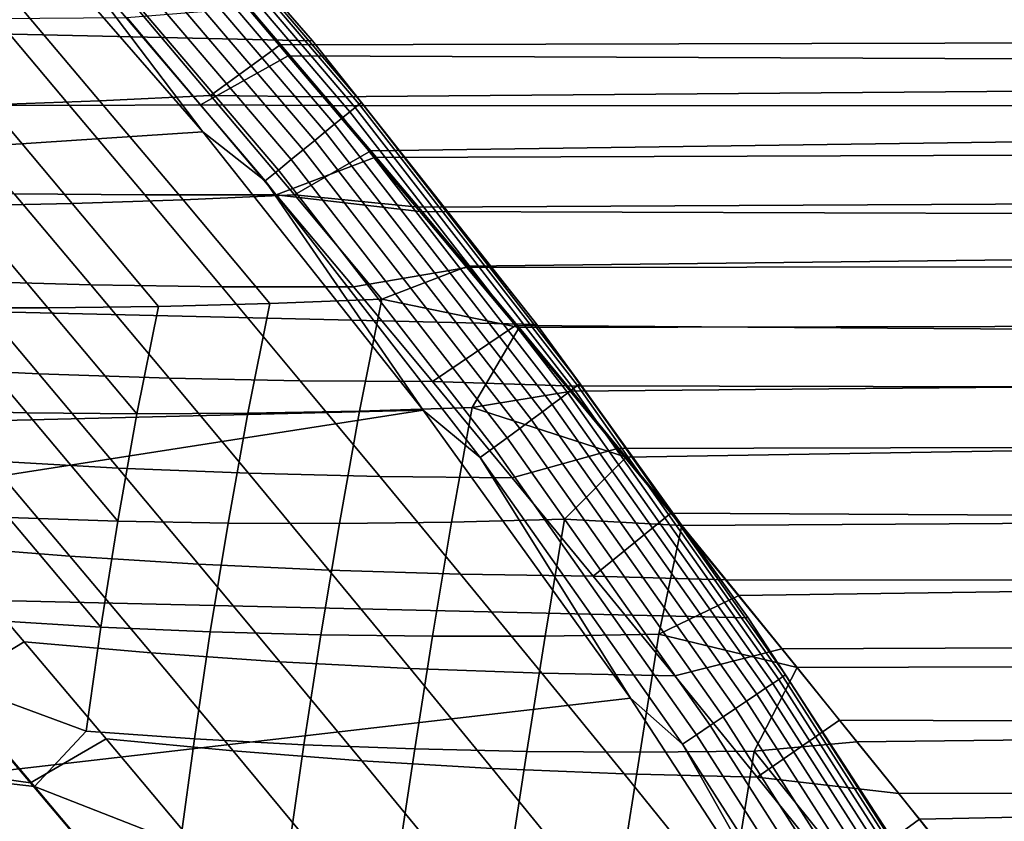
# Model space of a CAD drawing. Header units: metres. Extents: x -28 to 70, y -212 to 28.
# Tile 175 of 239: x 20.13 to 23.59, y 14.83 to 17.64. Entities that reach past the tile are written whole.
import ezdxf

# ---------------------------------------------------------------- set-up
doc = ezdxf.new("R2010")
doc.units = ezdxf.units.M
doc.layers.add('solid_10_261_102_XXX', color=7, linetype='CONTINUOUS')

msp = doc.modelspace()

# ---------------------------------------------------------------- linework, layer by layer
at = {"layer": 'solid_10_261_102_XXX'}
for points in [[(-20.322767, 18.526602, -5), (21.156691, 17.568279, -5), (21.94552, 16.572386, -5), (-21.156691, 17.568279, -5)], [(-20.322767, 18.526602, -5), (20.322767, 18.526602, -5), (21.156691, 17.568279, -5)], [(20.322742, 18.526632, -0.5), (21.156683, 17.568289, -0.5), (21.156691, 17.568279, -5), (20.322767, 18.526602, -5)], [(20.517391, 18.305479, -0.440391), (21.156683, 17.568289, -0.5), (20.322742, 18.526632, -0.5)], [(20.509317, 18.298277, -0.380929), (21.320902, 17.34584, -0.380929), (21.329294, 17.352669, -0.440391), (20.517391, 18.305479, -0.440391)], [(21.329294, 17.352669, -0.440391), (21.156683, 17.568289, -0.5), (20.517391, 18.305479, -0.440391)], [(21.287807, 17.318916, -0.268066), (20.477484, 18.269875, -0.268066), (20.454187, 18.24909, -0.216316), (21.26359, 17.299213, -0.216316)], [(21.307005, 17.334536, -0.323206), (20.495951, 18.28635, -0.323206), (20.477484, 18.269875, -0.268066), (21.287807, 17.318916, -0.268066)], [(21.320902, 17.34584, -0.380929), (20.509317, 18.298277, -0.380929), (20.495951, 18.28635, -0.323206), (21.307005, 17.334536, -0.323206)], [(21.26359, 17.299213, -0.216316), (20.454187, 18.24909, -0.216316), (20.426401, 18.2243, -0.16871), (21.234705, 17.275715, -0.16871)], [(21.234705, 17.275715, -0.16871), (20.426401, 18.2243, -0.16871), (20.394533, 18.195868, -0.125945), (21.201576, 17.248762, -0.125945)], [(19.95303, 18.190014), (13.357579, 17.480703), (14.186542, 16.814932), (20.771799, 17.249125)], [(20.191931, 18.015106, -0.003646), (19.95303, 18.190014), (20.771799, 17.249125)], [(21.164686, 17.21875, -0.088645), (20.359049, 18.164207, -0.088645), (20.320463, 18.129782, -0.057356), (21.124575, 17.186117, -0.057356)], [(21.201576, 17.248762, -0.125945), (20.394533, 18.195868, -0.125945), (20.359049, 18.164207, -0.088645), (21.164686, 17.21875, -0.088645)], [(21.124575, 17.186117, -0.057356), (20.320463, 18.129782, -0.057356), (20.279345, 18.093096, -0.032535), (21.081827, 17.151339, -0.032535)], [(21.081827, 17.151339, -0.032535), (20.279345, 18.093096, -0.032535), (20.23629, 18.054684, -0.014544), (21.037071, 17.114925, -0.014544)], [(21.043686, 17.554531, 123.583237), (54.200001, 17.638426, 123.427933), (54.200001, 18.079786, 122.551102), (20.893282, 17.728802, 123.256866)], [(21.037071, 17.114925, -0.014544), (20.23629, 18.054684, -0.014544), (20.191931, 18.015106, -0.003646), (20.990955, 17.07741, -0.003646)], [(20.990955, 17.07741, -0.003646), (20.191931, 18.015106, -0.003646), (20.771799, 17.249125)], [(21.071486, 17.516365, 104.347183), (20.928255, 17.684341, 104.658478), (68.738998, 17.805134, 104.890816), (68.738998, 17.328562, 104.013962)], [(20.799059, 17.377296, 123.906815), (21.043686, 17.554531, 123.583237), (20.893282, 17.728802, 123.256866), (20.518671, 17.708246, 123.30365)], [(19.742647, 17.672377, 123.448631), (20.020493, 17.343615, 124.047447), (20.409006, 17.358265, 123.970711), (20.130033, 17.688347, 123.370163)], [(20.130033, 17.688347, 123.370163), (20.409006, 17.358265, 123.970711), (20.799059, 17.377296, 123.906815), (20.518671, 17.708246, 123.30365)], [(20.76362, 17.344252, 104.029564), (20.503929, 17.651321, 104.585304), (20.928255, 17.684341, 104.658478), (21.071486, 17.516365, 104.347183)], [(19.845087, 17.344501, 103.932457), (19.588268, 17.64888, 104.489456), (20.045258, 17.647785, 104.544655), (20.303331, 17.341791, 103.988846)], [(20.303331, 17.341791, 103.988846), (20.045258, 17.647785, 104.544655), (20.503929, 17.651321, 104.585304), (20.76362, 17.344252, 104.029564)], [(21.043686, 17.554531, 123.583237), (21.199764, 17.372532, 123.909348), (54.200001, 17.638426, 123.427933)], [(21.199764, 17.372532, 123.909348), (21.36145, 17.182489, 124.235336), (54.200001, 17.638426, 123.427933)], [(21.528912, 16.984024, 124.561394), (54.200001, 17.154572, 124.282051), (54.200001, 17.638426, 123.427933), (21.36145, 17.182489, 124.235336)], [(-21.156691, 17.568279, -5), (21.94552, 16.572386, -5), (22.687424, 15.541261, -5), (-21.94552, 16.572386, -5)], [(20.799059, 17.377296, 123.906815), (21.199764, 17.372532, 123.909348), (21.043686, 17.554531, 123.583237)], [(21.156683, 17.568289, -0.5), (21.945473, 16.572454, -0.5), (21.94552, 16.572386, -5), (21.156691, 17.568279, -5)], [(21.329294, 17.352669, -0.440391), (21.945473, 16.572454, -0.5), (21.156683, 17.568289, -0.5)], [(20.76362, 17.344252, 104.029564), (21.071486, 17.516365, 104.347183), (21.220165, 17.341368, 104.036217)], [(21.220165, 17.341368, 104.036217), (21.071486, 17.516365, 104.347183), (68.738998, 17.328562, 104.013962)], [(20.409006, 17.358265, 123.970711), (20.702065, 17.010189, 124.556694), (21.0937, 17.027773, 124.496086), (20.799059, 17.377296, 123.906815)], [(20.799059, 17.377296, 123.906815), (21.0937, 17.027773, 124.496086), (21.36145, 17.182489, 124.235336), (21.199764, 17.372532, 123.909348)], [(19.633913, 17.333487, 124.136688), (19.9247, 16.989515, 124.718689), (20.312263, 16.997398, 124.63102), (20.020493, 17.343615, 124.047447)], [(20.108612, 17.031763, 103.399796), (19.845087, 17.344501, 103.932457), (20.303331, 17.341791, 103.988846), (20.567944, 17.027206, 103.456963)], [(20.020493, 17.343615, 124.047447), (20.312263, 16.997398, 124.63102), (20.702065, 17.010189, 124.556694), (20.409006, 17.358265, 123.970711)], [(20.567944, 17.027206, 103.456963), (20.303331, 17.341791, 103.988846), (20.76362, 17.344252, 104.029564), (21.029682, 17.028316, 103.497345)], [(21.029682, 17.028316, 103.497345), (20.76362, 17.344252, 104.029564), (21.220165, 17.341368, 104.036217), (21.374384, 17.159128, 103.725548)], [(21.374384, 17.159128, 103.725548), (21.220165, 17.341368, 104.036217), (68.738998, 17.328562, 104.013962)], [(22.073898, 16.34679, -0.323206), (21.307005, 17.334536, -0.323206), (21.287807, 17.318916, -0.268066), (22.05401, 16.332062, -0.268066)], [(22.088295, 16.357452, -0.380929), (21.320902, 17.34584, -0.380929), (21.307005, 17.334536, -0.323206), (22.073898, 16.34679, -0.323206)], [(21.320902, 17.34584, -0.380929), (22.088295, 16.357452, -0.380929), (22.096991, 16.363892, -0.440391), (21.329294, 17.352669, -0.440391)], [(22.096991, 16.363892, -0.440391), (21.945473, 16.572454, -0.5), (21.329294, 17.352669, -0.440391)], [(22.028921, 16.313482, -0.216316), (21.26359, 17.299213, -0.216316), (21.234705, 17.275715, -0.16871), (21.998997, 16.291323, -0.16871)], [(22.05401, 16.332062, -0.268066), (21.287807, 17.318916, -0.268066), (21.26359, 17.299213, -0.216316), (22.028921, 16.313482, -0.216316)], [(21.534094, 16.969618, 103.415482), (21.374384, 17.159128, 103.725548), (68.738998, 17.328562, 104.013962), (68.738998, 16.808842, 103.161972)], [(21.998997, 16.291323, -0.16871), (21.234705, 17.275715, -0.16871), (21.201576, 17.248762, -0.125945), (21.964674, 16.265905, -0.125945)], [(20.771799, 17.249125), (14.186542, 16.814932), (14.982368, 16.109892), (21.546238, 16.271437)], [(20.990955, 17.07741, -0.003646), (20.771799, 17.249125), (21.546238, 16.271437)], [(21.964674, 16.265905, -0.125945), (21.201576, 17.248762, -0.125945), (21.164686, 17.21875, -0.088645), (21.926456, 16.237602, -0.088645)], [(21.926456, 16.237602, -0.088645), (21.164686, 17.21875, -0.088645), (21.124575, 17.186117, -0.057356), (21.884903, 16.206829, -0.057356)], [(21.884903, 16.206829, -0.057356), (21.124575, 17.186117, -0.057356), (21.081827, 17.151339, -0.032535), (21.840616, 16.174034, -0.032535)], [(21.0937, 17.027773, 124.496086), (21.528912, 16.984024, 124.561394), (21.36145, 17.182489, 124.235336)], [(21.029682, 17.028316, 103.497345), (21.374384, 17.159128, 103.725548), (21.534094, 16.969618, 103.415482)], [(21.840616, 16.174034, -0.032535), (21.081827, 17.151339, -0.032535), (21.037071, 17.114925, -0.014544), (21.794249, 16.139696, -0.014544)], [(21.528912, 16.984024, 124.561394), (21.702734, 16.776897, 124.887413), (54.200001, 17.154572, 124.282051)], [(21.882607, 16.561298, 125.212646), (54.200001, 16.629393, 125.111404), (54.200001, 17.154572, 124.282051), (21.702734, 16.776897, 124.887413)], [(21.794249, 16.139696, -0.014544), (21.037071, 17.114925, -0.014544), (20.990955, 17.07741, -0.003646), (21.746473, 16.104317, -0.003646)], [(21.746473, 16.104317, -0.003646), (20.990955, 17.07741, -0.003646), (21.546238, 16.271437)], [(19.921171, 16.724134, 102.815331), (19.65225, 17.042183, 103.32634), (20.108612, 17.031763, 103.399796), (20.378092, 16.711256, 102.890228)], [(20.378092, 16.711256, 102.890228), (20.108612, 17.031763, 103.399796), (20.567944, 17.027206, 103.456963), (20.838356, 16.704647, 102.947807)], [(20.838356, 16.704647, 102.947807), (20.567944, 17.027206, 103.456963), (21.029682, 17.028316, 103.497345), (21.301392, 16.704144, 102.987518)], [(20.702065, 17.010189, 124.556694), (21.007187, 16.646105, 125.126076), (21.400536, 16.661713, 125.069237), (21.0937, 17.027773, 124.496086)], [(21.301392, 16.704144, 102.987518), (21.029682, 17.028316, 103.497345), (21.534094, 16.969618, 103.415482), (21.699331, 16.772732, 103.106171)], [(21.0937, 17.027773, 124.496086), (21.400536, 16.661713, 125.069237), (21.702734, 16.776897, 124.887413), (21.528912, 16.984024, 124.561394)], [(19.539776, 16.986654, 124.819359), (19.841576, 16.630602, 125.382431), (20.227299, 16.630461, 125.283066), (19.9247, 16.989515, 124.718689)], [(19.9247, 16.989515, 124.718689), (20.227299, 16.630461, 125.283066), (20.615973, 16.635658, 125.197479), (20.312263, 16.997398, 124.63102)], [(20.312263, 16.997398, 124.63102), (20.615973, 16.635658, 125.197479), (21.007187, 16.646105, 125.126076), (20.702065, 17.010189, 124.556694)], [(21.699331, 16.772732, 103.106171), (21.534094, 16.969618, 103.415482), (68.738998, 16.808842, 103.161972)], [(21.870155, 16.568361, 102.797791), (21.699331, 16.772732, 103.106171), (68.738998, 16.808842, 103.161972), (68.738998, 16.247269, 102.336967)], [(21.578028, 16.372356, 102.49894), (21.301392, 16.704144, 102.987518), (21.699331, 16.772732, 103.106171), (21.870155, 16.568361, 102.797791)], [(21.400536, 16.661713, 125.069237), (21.882607, 16.561298, 125.212646), (21.702734, 16.776897, 124.887413)], [(19.742384, 16.421286, 102.232796), (19.468174, 16.743452, 102.723663), (19.921171, 16.724134, 102.815331), (20.195423, 16.399048, 102.326515)], [(20.195423, 16.399048, 102.326515), (19.921171, 16.724134, 102.815331), (20.378092, 16.711256, 102.890228), (20.652771, 16.383574, 102.402504)], [(20.652771, 16.383574, 102.402504), (20.378092, 16.711256, 102.890228), (20.838356, 16.704647, 102.947807), (21.113836, 16.374722, 102.460175)], [(21.113836, 16.374722, 102.460175), (20.838356, 16.704647, 102.947807), (21.301392, 16.704144, 102.987518), (21.578028, 16.372356, 102.49894)], [(20.539749, 16.258194, 125.82811), (20.929632, 16.260324, 125.74498), (21.007187, 16.646105, 125.126076), (20.615973, 16.635658, 125.197479)], [(20.929632, 16.260324, 125.74498), (21.322357, 16.267996, 125.676819), (21.400536, 16.661713, 125.069237), (21.007187, 16.646105, 125.126076)], [(21.322357, 16.267996, 125.676819), (21.717506, 16.281145, 125.624054), (21.882607, 16.561298, 125.212646), (21.400536, 16.661713, 125.069237)], [(19.459217, 16.636166, 125.495201), (19.770185, 16.270817, 126.037613), (20.153128, 16.261671, 125.925797), (19.841576, 16.630602, 125.382431)], [(19.841576, 16.630602, 125.382431), (20.153128, 16.261671, 125.925797), (20.539749, 16.258194, 125.82811), (20.227299, 16.630461, 125.283066)], [(20.227299, 16.630461, 125.283066), (20.539749, 16.258194, 125.82811), (20.615973, 16.635658, 125.197479)], [(21.882607, 16.561298, 125.212646), (22.068157, 16.337479, 125.536324), (54.200001, 16.629393, 125.111404)], [(22.068157, 16.337479, 125.536324), (22.259008, 16.105734, 125.857712), (54.200001, 16.629393, 125.111404)], [(22.454788, 15.86641, 126.176086), (54.200001, 16.06415, 125.913986), (54.200001, 16.629393, 125.111404), (22.259008, 16.105734, 125.857712)], [(-21.94552, 16.572386, -5), (22.687424, 15.541261, -5), (23.381018, 14.476808, -5), (-22.687424, 15.541261, -5)], [(21.945473, 16.572454, -0.5), (22.687429, 15.541254, -0.5), (22.687424, 15.541261, -5), (21.94552, 16.572386, -5)], [(22.096991, 16.363892, -0.440391), (22.687429, 15.541254, -0.5), (21.945473, 16.572454, -0.5)], [(21.578028, 16.372356, 102.49894), (21.870155, 16.568361, 102.797791), (22.046549, 16.356428, 102.490555)], [(21.717506, 16.281145, 125.624054), (22.068157, 16.337479, 125.536324), (21.882607, 16.561298, 125.212646)], [(22.046549, 16.356428, 102.490555), (21.870155, 16.568361, 102.797791), (68.738998, 16.247269, 102.336967)], [(20.021259, 16.092726, 101.763168), (19.742384, 16.421286, 102.232796), (20.195423, 16.399048, 102.326515), (20.474237, 16.067501, 101.858597)], [(20.474237, 16.067501, 101.858597), (20.195423, 16.399048, 102.326515), (20.652771, 16.383574, 102.402504), (20.931902, 16.049309, 101.935379)], [(20.931902, 16.049309, 101.935379), (20.652771, 16.383574, 102.402504), (21.113836, 16.374722, 102.460175), (21.393646, 16.03804, 101.992882)], [(21.393646, 16.03804, 101.992882), (21.113836, 16.374722, 102.460175), (21.578028, 16.372356, 102.49894), (21.858866, 16.033583, 102.030479)], [(21.858866, 16.033583, 102.030479), (21.578028, 16.372356, 102.49894), (22.046549, 16.356428, 102.490555), (22.228367, 16.13693, 102.184776)], [(21.717506, 16.281145, 125.624054), (22.259008, 16.105734, 125.857712), (22.068157, 16.337479, 125.536324)], [(22.774502, 15.311357, -0.268066), (22.05401, 16.332062, -0.268066), (22.028921, 16.313482, -0.216316), (22.748592, 15.293939, -0.216316)], [(22.228367, 16.13693, 102.184776), (22.046549, 16.356428, 102.490555), (68.738998, 16.247269, 102.336967)], [(22.79504, 15.325166, -0.323206), (22.073898, 16.34679, -0.323206), (22.05401, 16.332062, -0.268066), (22.774502, 15.311357, -0.268066)], [(22.809908, 15.33516, -0.380929), (22.088295, 16.357452, -0.380929), (22.073898, 16.34679, -0.323206), (22.79504, 15.325166, -0.323206)], [(22.088295, 16.357452, -0.380929), (22.809908, 15.33516, -0.380929), (22.818886, 15.341197, -0.440391), (22.096991, 16.363892, -0.440391)], [(22.818886, 15.341197, -0.440391), (22.687429, 15.541254, -0.5), (22.096991, 16.363892, -0.440391)], [(22.748592, 15.293939, -0.216316), (22.028921, 16.313482, -0.216316), (21.998997, 16.291323, -0.16871), (22.717691, 15.273163, -0.16871)], [(21.546238, 16.271437), (14.982368, 16.109892), (15.743198, 15.367227)], [(21.546238, 16.271437), (15.743198, 15.367227), (16.467257, 14.588675), (22.274694, 15.259029)], [(19.770185, 16.270817, 126.037613), (20.088896, 15.894621, 126.558548), (20.472506, 15.881672, 126.447929), (20.153128, 16.261671, 125.925797)], [(20.153128, 16.261671, 125.925797), (20.472506, 15.881672, 126.447929), (20.539749, 16.258194, 125.82811)], [(20.8601, 15.874586, 126.352142), (21.251257, 15.873323, 126.271652), (21.322357, 16.267996, 125.676819), (20.929632, 16.260324, 125.74498)], [(21.251257, 15.873323, 126.271652), (21.64555, 15.877843, 126.206894), (21.717506, 16.281145, 125.624054), (21.322357, 16.267996, 125.676819)], [(21.746473, 16.104317, -0.003646), (21.546238, 16.271437), (22.274694, 15.259029)], [(21.64555, 15.877843, 126.206894), (22.042553, 15.888104, 126.158318), (22.259008, 16.105734, 125.857712), (21.717506, 16.281145, 125.624054)], [(22.682249, 15.249334, -0.125945), (21.964674, 16.265905, -0.125945), (21.926456, 16.237602, -0.088645), (22.642782, 15.222801, -0.088645)], [(22.717691, 15.273163, -0.16871), (21.998997, 16.291323, -0.16871), (21.964674, 16.265905, -0.125945), (22.682249, 15.249334, -0.125945)], [(20.472506, 15.881672, 126.447929), (20.8601, 15.874586, 126.352142), (20.929632, 16.260324, 125.74498), (20.539749, 16.258194, 125.82811)], [(22.642782, 15.222801, -0.088645), (21.926456, 16.237602, -0.088645), (21.884903, 16.206829, -0.057356), (22.599869, 15.193952, -0.057356)], [(22.415596, 15.909826, 101.880699), (22.228367, 16.13693, 102.184776), (68.738998, 16.247269, 102.336967), (68.738998, 15.64524, 101.541008)], [(22.599869, 15.193952, -0.057356), (21.884903, 16.206829, -0.057356), (21.840616, 16.174034, -0.032535), (22.554138, 15.163205, -0.032535)], [(22.554138, 15.163205, -0.032535), (21.840616, 16.174034, -0.032535), (21.794249, 16.139696, -0.014544), (22.506254, 15.131013, -0.014544)], [(19.856842, 15.79392, 101.197723), (19.573574, 16.125093, 101.649712), (20.021259, 16.092726, 101.763168), (20.304007, 15.758327, 101.313431)], [(22.506254, 15.131013, -0.014544), (21.794249, 16.139696, -0.014544), (21.746473, 16.104317, -0.003646), (22.456919, 15.097845, -0.003646)], [(22.143183, 15.688448, 101.580994), (21.858866, 16.033583, 102.030479), (22.228367, 16.13693, 102.184776), (22.415596, 15.909826, 101.880699)], [(20.304007, 15.758327, 101.313431), (20.021259, 16.092726, 101.763168), (20.474237, 16.067501, 101.858597), (20.756844, 15.730067, 101.410286)], [(22.456919, 15.097845, -0.003646), (21.746473, 16.104317, -0.003646), (22.274694, 15.259029)], [(22.042553, 15.888104, 126.158318), (22.454788, 15.86641, 126.176086), (22.259008, 16.105734, 125.857712)], [(20.756844, 15.730067, 101.410286), (20.474237, 16.067501, 101.858597), (20.931902, 16.049309, 101.935379), (21.214731, 15.709056, 101.48761)], [(22.454788, 15.86641, 126.176086), (22.655123, 15.619896, 126.490753), (54.200001, 16.06415, 125.913986)], [(22.859634, 15.366625, 126.801048), (54.200001, 15.460209, 126.687866), (54.200001, 16.06415, 125.913986), (22.655123, 15.619896, 126.490753)], [(21.214731, 15.709056, 101.48761), (20.931902, 16.049309, 101.935379), (21.393646, 16.03804, 101.992882), (21.677052, 15.69521, 101.544739)], [(21.677052, 15.69521, 101.544739), (21.393646, 16.03804, 101.992882), (21.858866, 16.033583, 102.030479), (22.143183, 15.688448, 101.580994)], [(19.7097, 15.913472, 126.683563), (20.033827, 15.53225, 127.181023), (20.413443, 15.509318, 127.056671), (20.088896, 15.894621, 126.558548)], [(20.088896, 15.894621, 126.558548), (20.413443, 15.509318, 127.056671), (20.472506, 15.881672, 126.447929)], [(20.413443, 15.509318, 127.056671), (20.797775, 15.492411, 126.947342), (20.8601, 15.874586, 126.352142), (20.472506, 15.881672, 126.447929)], [(21.578857, 15.476589, 126.775681), (21.974741, 15.477635, 126.714302), (22.042553, 15.888104, 126.158318), (21.64555, 15.877843, 126.206894)], [(21.974741, 15.477635, 126.714302), (22.373611, 15.484629, 126.669876), (22.454788, 15.86641, 126.176086), (22.042553, 15.888104, 126.158318)], [(22.143183, 15.688448, 101.580994), (22.415596, 15.909826, 101.880699), (22.608263, 15.675035, 101.578514)], [(22.608263, 15.675035, 101.578514), (22.415596, 15.909826, 101.880699), (68.738998, 15.64524, 101.541008)], [(20.797775, 15.492411, 126.947342), (21.18639, 15.481507, 126.853516), (21.251257, 15.873323, 126.271652), (20.8601, 15.874586, 126.352142)], [(21.18639, 15.481507, 126.853516), (21.578857, 15.476589, 126.775681), (21.64555, 15.877843, 126.206894), (21.251257, 15.873323, 126.271652)], [(22.373611, 15.484629, 126.669876), (22.655123, 15.619896, 126.490753), (22.454788, 15.86641, 126.176086)], [(19.880152, 15.297654, 100.370453), (19.596571, 15.627751, 100.787239), (19.856842, 15.79392, 101.197723), (20.143236, 15.457439, 100.76458)], [(20.143236, 15.457439, 100.76458), (19.856842, 15.79392, 101.197723), (20.304007, 15.758327, 101.313431), (20.589836, 15.418644, 100.882256)], [(20.589836, 15.418644, 100.882256), (20.304007, 15.758327, 101.313431), (20.756844, 15.730067, 101.410286), (21.042471, 15.387319, 100.980278)], [(21.042471, 15.387319, 100.980278), (20.756844, 15.730067, 101.410286), (21.214731, 15.709056, 101.48761), (21.500509, 15.363404, 101.057945)], [(21.500509, 15.363404, 101.057945), (21.214731, 15.709056, 101.48761), (21.677052, 15.69521, 101.544739), (21.963316, 15.346843, 101.11454)], [(21.963316, 15.346843, 101.11454), (21.677052, 15.69521, 101.544739), (22.143183, 15.688448, 101.580994), (22.430258, 15.337575, 101.149361)], [(22.430258, 15.337575, 101.149361), (22.143183, 15.688448, 101.580994), (22.608263, 15.675035, 101.578514), (22.806063, 15.43257, 101.278534)], [(22.806063, 15.43257, 101.278534), (22.608263, 15.675035, 101.578514), (68.738998, 15.64524, 101.541008)], [(23.008987, 15.182371, 100.980949), (22.806063, 15.43257, 101.278534), (68.738998, 15.64524, 101.541008), (68.738998, 15.004255, 100.77607)], [(22.373611, 15.484629, 126.669876), (22.859634, 15.366625, 126.801048), (22.655123, 15.619896, 126.490753)], [(-22.687424, 15.541261, -5), (23.381018, 14.476808, -5), (24.02458, 13.381686, -5), (-23.381018, 14.476808, -5)], [(22.687429, 15.541254, -0.5), (23.38097, 14.476887, -0.5), (23.381018, 14.476808, -5), (22.687424, 15.541261, -5)], [(22.818886, 15.341197, -0.440391), (23.38097, 14.476887, -0.5), (22.687429, 15.541254, -0.5)], [(19.856974, 15.329892, 127.608902), (20.361837, 15.143648, 127.655159), (20.413443, 15.509318, 127.056671), (20.033827, 15.53225, 127.181023)], [(20.361837, 15.143648, 127.655159), (20.741898, 15.116624, 127.531479), (20.797775, 15.492411, 126.947342), (20.413443, 15.509318, 127.056671)], [(20.741898, 15.116624, 127.531479), (21.126963, 15.095695, 127.423416), (21.18639, 15.481507, 126.853516), (20.797775, 15.492411, 126.947342)], [(21.126963, 15.095695, 127.423416), (21.516596, 15.080857, 127.33149), (21.578857, 15.476589, 126.775681), (21.18639, 15.481507, 126.853516)], [(21.516596, 15.080857, 127.33149), (21.910355, 15.072111, 127.256203), (21.974741, 15.477635, 126.714302), (21.578857, 15.476589, 126.775681)], [(21.910355, 15.072111, 127.256203), (22.307798, 15.069454, 127.198067), (22.373611, 15.484629, 126.669876), (21.974741, 15.477635, 126.714302)], [(22.307798, 15.069454, 127.198067), (22.708488, 15.072886, 127.157593), (22.859634, 15.366625, 126.801048), (22.373611, 15.484629, 126.669876)], [(20.166077, 14.962315, 99.9701), (19.880152, 15.297654, 100.370453), (20.143236, 15.457439, 100.76458), (20.432137, 15.115905, 100.348961)], [(20.432137, 15.115905, 100.348961), (20.143236, 15.457439, 100.76458), (20.589836, 15.418644, 100.882256), (20.878143, 15.073955, 100.468346)], [(22.719534, 14.981339, 100.734467), (22.430258, 15.337575, 101.149361), (22.806063, 15.43257, 101.278534), (23.008987, 15.182371, 100.980949)], [(22.859634, 15.366625, 126.801048), (23.07016, 15.105451, 127.108215), (54.200001, 15.460209, 126.687866)], [(23.07016, 15.105451, 127.108215), (23.289331, 14.834346, 127.414253), (54.200001, 15.460209, 126.687866)], [(23.514982, 14.554651, 127.717216), (54.200001, 14.819022, 127.431183), (54.200001, 15.460209, 126.687866), (23.289331, 14.834346, 127.414253)], [(20.878143, 15.073955, 100.468346), (20.589836, 15.418644, 100.882256), (21.042471, 15.387319, 100.980278), (21.330534, 15.039558, 100.567337)], [(19.488184, 15.367462, 127.762138), (19.811403, 14.990623, 128.214203), (20.180044, 14.949045, 128.060577), (19.856974, 15.329892, 127.608902)], [(21.330534, 15.039558, 100.567337), (21.042471, 15.387319, 100.980278), (21.500509, 15.363404, 101.057945), (21.788662, 15.012682, 100.64518)], [(21.788662, 15.012682, 100.64518), (21.500509, 15.363404, 101.057945), (21.963316, 15.346843, 101.11454), (22.251877, 14.993288, 100.701134)], [(22.708488, 15.072886, 127.157593), (23.07016, 15.105451, 127.108215), (22.859634, 15.366625, 126.801048)], [(19.735552, 15.021324, 99.810471), (19.448332, 15.353563, 100.213676), (19.880152, 15.297654, 100.370453), (20.166077, 14.962315, 99.9701)], [(19.856974, 15.329892, 127.608902), (20.180044, 14.949045, 128.060577), (20.361837, 15.143648, 127.655159)], [(22.251877, 14.993288, 100.701134), (21.963316, 15.346843, 101.11454), (22.430258, 15.337575, 101.149361), (22.719534, 14.981339, 100.734467)], [(23.484243, 14.281084, -0.380929), (22.809908, 15.33516, -0.380929), (22.79504, 15.325166, -0.323206), (23.468937, 14.271776, -0.323206)], [(22.809908, 15.33516, -0.380929), (23.484243, 14.281084, -0.380929), (23.493486, 14.286706, -0.440391), (22.818886, 15.341197, -0.440391)], [(23.493486, 14.286706, -0.440391), (23.38097, 14.476887, -0.5), (22.818886, 15.341197, -0.440391)], [(23.421116, 14.242696, -0.216316), (22.748592, 15.293939, -0.216316), (22.717691, 15.273163, -0.16871), (23.389299, 14.223349, -0.16871)], [(23.44779, 14.258918, -0.268066), (22.774502, 15.311357, -0.268066), (22.748592, 15.293939, -0.216316), (23.421116, 14.242696, -0.216316)], [(23.468937, 14.271776, -0.323206), (22.79504, 15.325166, -0.323206), (22.774502, 15.311357, -0.268066), (23.44779, 14.258918, -0.268066)], [(22.274694, 15.259029), (16.467257, 14.588675), (17.152847, 13.776059), (22.955627, 14.214048)], [(22.456919, 15.097845, -0.003646), (22.274694, 15.259029), (22.955627, 14.214048)], [(23.389299, 14.223349, -0.16871), (22.717691, 15.273163, -0.16871), (22.682249, 15.249334, -0.125945), (23.35281, 14.201158, -0.125945)], [(23.35281, 14.201158, -0.125945), (22.682249, 15.249334, -0.125945), (22.642782, 15.222801, -0.088645), (23.312176, 14.176449, -0.088645)], [(23.267996, 14.149581, -0.057356), (22.599869, 15.193952, -0.057356), (22.554138, 15.163205, -0.032535), (23.220911, 14.120949, -0.032535)], [(23.312176, 14.176449, -0.088645), (22.642782, 15.222801, -0.088645), (22.599869, 15.193952, -0.057356), (23.267996, 14.149581, -0.057356)], [(23.220911, 14.120949, -0.032535), (22.554138, 15.163205, -0.032535), (22.506254, 15.131013, -0.014544), (23.171612, 14.090969, -0.014544)], [(22.719534, 14.981339, 100.734467), (23.008987, 15.182371, 100.980949), (23.217052, 14.924403, 100.686012)], [(23.217052, 14.924403, 100.686012), (23.008987, 15.182371, 100.980949), (68.738998, 15.004255, 100.77607)], [(20.180044, 14.949045, 128.060577), (20.691843, 14.749242, 128.106369), (20.741898, 15.116624, 127.531479), (20.361837, 15.143648, 127.655159)], [(23.171612, 14.090969, -0.014544), (22.506254, 15.131013, -0.014544), (22.456919, 15.097845, -0.003646), (23.120819, 14.060081, -0.003646)], [(20.454365, 14.621079, 99.585022), (20.166077, 14.962315, 99.9701), (20.432137, 15.115905, 100.348961), (20.723471, 14.768793, 99.949661)], [(20.723471, 14.768793, 99.949661), (20.432137, 15.115905, 100.348961), (20.878143, 15.073955, 100.468346), (21.168859, 14.723771, 100.070541)], [(20.691843, 14.749242, 128.106369), (21.072308, 14.718225, 127.983307), (21.126963, 15.095695, 127.423416), (20.741898, 15.116624, 127.531479)], [(21.072308, 14.718225, 127.983307), (21.45805, 14.693328, 127.876419), (21.516596, 15.080857, 127.33149), (21.126963, 15.095695, 127.423416)], [(23.120819, 14.060081, -0.003646), (22.456919, 15.097845, -0.003646), (22.955627, 14.214048)], [(23.044853, 14.655178, 127.621407), (23.289331, 14.834346, 127.414253), (23.07016, 15.105451, 127.108215), (22.708488, 15.072886, 127.157593)], [(21.168859, 14.723771, 100.070541), (20.878143, 15.073955, 100.468346), (21.330534, 15.039558, 100.567337), (21.620956, 14.686339, 100.170326)], [(21.45805, 14.693328, 127.876419), (21.848623, 14.674561, 127.786247), (21.910355, 15.072111, 127.256203), (21.516596, 15.080857, 127.33149)], [(21.848623, 14.674561, 127.786247), (22.24358, 14.661938, 127.713326), (22.307798, 15.069454, 127.198067), (21.910355, 15.072111, 127.256203)], [(22.24358, 14.661938, 127.713326), (22.642473, 14.655473, 127.658203), (22.708488, 15.072886, 127.157593), (22.307798, 15.069454, 127.198067)], [(22.642473, 14.655473, 127.658203), (23.044853, 14.655178, 127.621407), (22.708488, 15.072886, 127.157593)], [(20.025124, 14.683001, 99.422829), (19.735552, 15.021324, 99.810471), (20.166077, 14.962315, 99.9701), (20.454365, 14.621079, 99.585022)], [(21.620956, 14.686339, 100.170326), (21.330534, 15.039558, 100.567337), (21.788662, 15.012682, 100.64518), (22.079107, 14.656482, 100.248238)], [(19.917337, 14.491222, 128.997314), (20.13558, 14.608639, 128.644547), (19.811403, 14.990623, 128.214203), (19.586535, 14.878771, 128.567215)], [(19.811403, 14.990623, 128.214203), (20.13558, 14.608639, 128.644547), (20.504032, 14.563296, 128.490479), (20.180044, 14.949045, 128.060577)], [(22.079107, 14.656482, 100.248238), (21.788662, 15.012682, 100.64518), (22.251877, 14.993288, 100.701134), (22.542646, 14.634181, 100.30349)], [(22.542646, 14.634181, 100.30349), (22.251877, 14.993288, 100.701134), (22.719534, 14.981339, 100.734467), (23.010914, 14.61942, 100.335312)], [(23.010914, 14.61942, 100.335312), (22.719534, 14.981339, 100.734467), (23.217052, 14.924403, 100.686012), (23.429691, 14.658836, 100.394173)], [(23.429691, 14.658836, 100.394173), (23.217052, 14.924403, 100.686012), (68.738998, 15.004255, 100.77607), (68.738998, 14.32591, 100.04406)], [(20.180044, 14.949045, 128.060577), (20.504032, 14.563296, 128.490479), (20.691843, 14.749242, 128.106369)], [(23.044853, 14.655178, 127.621407), (23.514982, 14.554651, 127.717216), (23.289331, 14.834346, 127.414253)]]:
    msp.add_3dface(points, dxfattribs=at)

doc.saveas('drawing.dxf')
